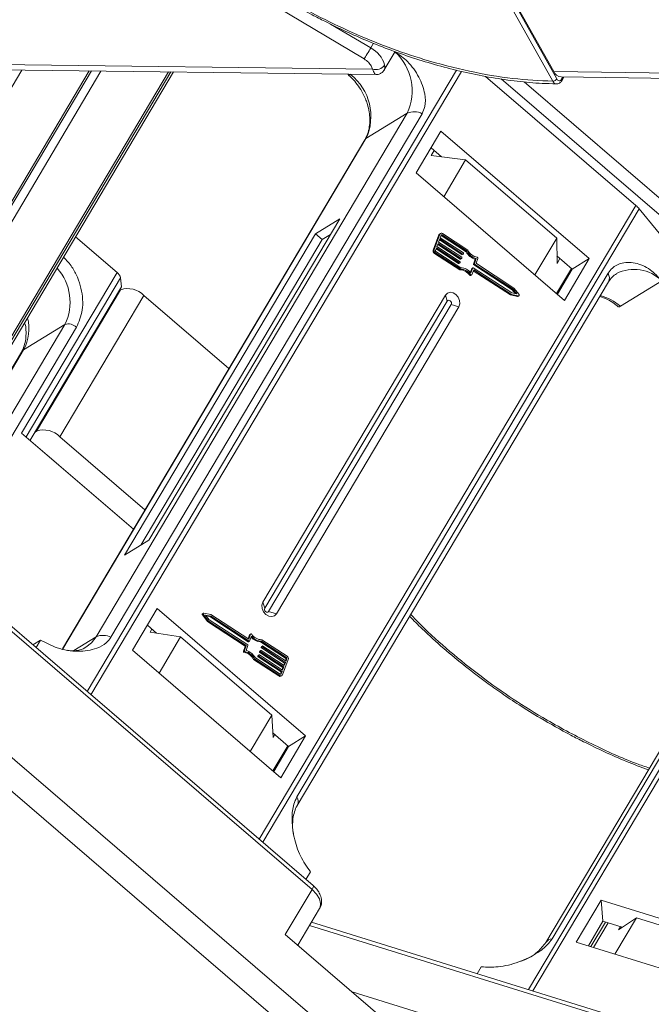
# Model space of a CAD drawing. Header units: millimetres. Extents: x -976 to 1106, y 28 to 1486.
# Tile 27 of 51: x 298 to 348, y 1215 to 1292. Entities that reach past the tile are written whole.
import ezdxf

# ---------------------------------------------------------------- set-up
doc = ezdxf.new("R2010")
doc.units = ezdxf.units.MM

msp = doc.modelspace()

# ---------------------------------------------------------------- linework, layer by layer
at = {"color": 7, "linetype": 'Continuous', "lineweight": 15}
for p, q in [((340.279, 1287.548), (315.482, 1331.809)), ((339.967, 1287.373), (315.17, 1331.634)), ((315.815, 1331.371), (340.037, 1288.138)), ((325.068, 1289.128), (318.119, 1293.26)), ((325.582, 1289.994), (322.4, 1291.886)), ((325.804, 1290.366), (325.582, 1289.994)), ((326.658, 1288.268), (327.515, 1289.709)), ((325.726, 1288.322), (286.36, 1288.829)), ((286.944, 1288.398), (325.999, 1287.895)), ((325.726, 1288.322), (325.633, 1288.579)), ((286.907, 1269.562), (298.025, 1288.255)), ((309.609, 1288.106), (291.107, 1256.998)), ((291.178, 1256.784), (309.806, 1288.104)), ((293.153, 1259.748), (310.017, 1288.101)), ((310.015, 1288.101), (293.174, 1259.786)), ((295.783, 1275.154), (303.533, 1288.184)), ((303.353, 1288.187), (295.948, 1275.737)), ((296.284, 1274.73), (304.281, 1288.175)), ((332.357, 1288.247), (303.192, 1239.211)), ((303.487, 1238.958), (332.746, 1288.15)), ((324.026, 1287.921), (323.994, 1287.901)), ((334.658, 1287.753), (346.535, 1277.564)), ((335.882, 1287.552), (351.024, 1274.56)), ((379.403, 1287.631), (340.037, 1288.138)), ((340.621, 1287.707), (379.676, 1287.204)), ((340.759, 1287.705), (340.663, 1287.543)), ((340.674, 1287.416), (340.845, 1287.704)), ((351.71, 1275.304), (337.7, 1287.323)), ((328.469, 1284.849), (303.892, 1243.528)), ((305.07, 1243.488), (329.647, 1284.81)), ((328.469, 1284.849), (325.209, 1282.839)), ((331.129, 1283.431), (329.169, 1280.135)), ((342.852, 1273.373), (331.129, 1283.431)), ((325.12, 1282.751), (301.234, 1242.59)), ((301.266, 1242.584), (325.209, 1282.839)), ((331.177, 1281.409), (330.349, 1282.12)), ((330.371, 1281.512), (330.603, 1281.902)), ((330.371, 1281.512), (333.081, 1281.166)), ((333.081, 1281.166), (331.353, 1278.261)), ((340.275, 1274.995), (333.081, 1281.166)), ((329.169, 1280.135), (340.892, 1270.077)), ((346.535, 1277.564), (316.787, 1227.547)), ((317.059, 1227.314), (346.791, 1277.303)), ((346.791, 1277.303), (349.775, 1273.652)), ((308.066, 1251.158), (323.144, 1276.509)), ((323.144, 1276.509), (321.226, 1275.327)), ((302.279, 1275.092), (305.549, 1272.286)), ((321.226, 1275.327), (306.148, 1249.975)), ((321.226, 1275.327), (321.759, 1274.87)), ((322.406, 1275.268), (321.759, 1274.87)), ((330.974, 1275.245), (330.519, 1274.037)), ((331.051, 1275.293), (330.596, 1274.084)), ((330.974, 1275.245), (331.051, 1275.293)), ((331.102, 1275.357), (331.026, 1275.309)), ((331.152, 1275.227), (331.076, 1275.026)), ((331.145, 1275.197), (331.141, 1275.199)), ((331.221, 1275.245), (331.145, 1275.197)), ((331.145, 1275.197), (333.116, 1273.915)), ((333.192, 1273.962), (331.221, 1275.245)), ((333.262, 1274.043), (331.259, 1275.345)), ((321.759, 1274.87), (307.419, 1250.759)), ((330.906, 1274.572), (330.811, 1274.32)), ((330.811, 1274.32), (332.641, 1273.13)), ((330.876, 1274.494), (332.659, 1273.334)), ((332.736, 1273.382), (330.906, 1274.572)), ((331.038, 1274.925), (330.943, 1274.673)), ((330.943, 1274.673), (332.774, 1273.482)), ((331.009, 1274.847), (332.792, 1273.687)), ((332.868, 1273.734), (331.038, 1274.925)), ((331.076, 1275.026), (332.906, 1273.835)), ((338.547, 1272.089), (340.275, 1274.995)), ((340.275, 1274.995), (340.3, 1272.993)), ((330.596, 1274.084), (330.519, 1274.037)), ((330.614, 1273.787), (330.691, 1273.834)), ((330.614, 1273.787), (332.616, 1272.484)), ((330.691, 1273.834), (332.693, 1272.532)), ((330.773, 1274.22), (330.697, 1274.018)), ((330.729, 1273.935), (332.699, 1272.653)), ((330.743, 1274.142), (332.526, 1272.982)), ((332.603, 1273.029), (330.773, 1274.22)), ((332.792, 1273.687), (332.868, 1273.734)), ((332.818, 1273.685), (332.895, 1273.732)), ((332.922, 1273.793), (332.903, 1273.743)), ((333.116, 1273.915), (333.192, 1273.962)), ((341.509, 1272.545), (340.292, 1273.589)), ((332.526, 1272.982), (332.603, 1273.029)), ((332.552, 1272.98), (332.629, 1273.027)), ((332.657, 1273.088), (332.638, 1273.038)), ((332.659, 1273.334), (332.736, 1273.382)), ((332.685, 1273.332), (332.762, 1273.38)), ((332.789, 1273.441), (332.77, 1273.39)), ((333.847, 1273.328), (333.701, 1272.939)), ((333.777, 1272.986), (333.701, 1272.939)), ((333.716, 1272.897), (333.793, 1272.944)), ((333.716, 1272.897), (336.758, 1270.918)), ((333.777, 1272.986), (333.924, 1273.375)), ((336.835, 1270.965), (333.793, 1272.944)), ((333.847, 1273.328), (333.924, 1273.375)), ((334.053, 1273.386), (333.916, 1273.021)), ((336.893, 1271.053), (333.932, 1272.979)), ((340.532, 1273.383), (340.3, 1272.993)), ((340.892, 1270.077), (342.852, 1273.373)), ((342.852, 1273.373), (341.509, 1272.545)), ((305.549, 1272.286), (298.01, 1259.611)), ((344.328, 1272.214), (319.751, 1230.893)), ((332.616, 1272.484), (332.693, 1272.532)), ((333.481, 1272.104), (333.405, 1272.057)), ((333.568, 1272.586), (333.457, 1272.291)), ((333.477, 1272.034), (333.553, 1272.081)), ((333.498, 1272.244), (333.645, 1272.633)), ((333.568, 1272.586), (333.645, 1272.633)), ((333.571, 1272.103), (333.717, 1272.492)), ((333.653, 1272.644), (333.576, 1272.597)), ((333.679, 1272.642), (336.721, 1270.663)), ((333.688, 1272.414), (336.627, 1270.502)), ((333.717, 1272.492), (336.704, 1270.549)), ((341.452, 1272.594), (340.271, 1270.61)), ((340.329, 1270.56), (341.509, 1272.545)), ((298.362, 1259.31), (305.82, 1271.85)), ((305.889, 1271.146), (305.82, 1271.85)), ((319.788, 1230.217), (344.365, 1271.538)), ((345.309, 1269.614), (348.569, 1271.624)), ((305.889, 1271.146), (298.685, 1259.033)), ((305.831, 1270.913), (299.197, 1259.759)), ((301.029, 1259.318), (307.663, 1270.472)), ((305.705, 1270.836), (305.831, 1270.913)), ((314.387, 1264.704), (307.663, 1270.472)), ((331.482, 1270.493), (317.067, 1246.257)), ((331.482, 1270.493), (331.633, 1270.024)), ((336.627, 1270.502), (336.704, 1270.549)), ((336.627, 1270.502), (337.189, 1270.392)), ((336.704, 1270.549), (337.266, 1270.439)), ((336.721, 1270.663), (337.135, 1270.582)), ((336.758, 1270.918), (336.835, 1270.965)), ((336.758, 1270.918), (337, 1270.609)), ((337.135, 1270.582), (336.835, 1270.965)), ((337.301, 1270.532), (336.893, 1271.053)), ((337.266, 1270.439), (337.189, 1270.392)), ((337.22, 1270.397), (337.297, 1270.444)), ((331.633, 1270.024), (317.218, 1245.789)), ((317.522, 1245.528), (331.936, 1269.764)), ((332.548, 1269.579), (331.936, 1269.764)), ((318.133, 1245.343), (332.548, 1269.579)), ((301.427, 1268.175), (292.428, 1253.045)), ((301.427, 1268.175), (298.166, 1266.164)), ((292.805, 1251.918), (302.343, 1267.954)), ((297.99, 1265.988), (291.672, 1255.365)), ((291.685, 1255.268), (298.166, 1266.164)), ((367.767, 1265.645), (338.053, 1215.686)), ((338.382, 1215.584), (368.113, 1265.571)), ((363.987, 1260.729), (339.411, 1219.407)), ((339.909, 1219.689), (364.486, 1261.011)), ((298.01, 1259.611), (306.848, 1252.029)), ((299.197, 1259.759), (299.071, 1259.682)), ((307.752, 1253.55), (301.029, 1259.318)), ((306.148, 1249.975), (308.066, 1251.158)), ((291.7, 1248.685), (320.951, 1223.588)), ((321.038, 1223.9), (291.852, 1248.941)), ((308.723, 1245.759), (306.763, 1242.464)), ((320.446, 1235.701), (308.723, 1245.759)), ((317.218, 1245.789), (317.067, 1246.257)), ((312.289, 1245.249), (312.366, 1245.296)), ((312.289, 1245.249), (312.696, 1244.728)), ((312.369, 1245.384), (312.293, 1245.337)), ((312.366, 1245.296), (312.773, 1244.775)), ((312.963, 1245.279), (312.401, 1245.389)), ((312.945, 1245.165), (312.532, 1245.246)), ((312.532, 1245.246), (312.832, 1244.863)), ((312.59, 1245.172), (312.869, 1245.118)), ((312.832, 1244.863), (315.873, 1242.884)), ((312.869, 1245.118), (312.945, 1245.165)), ((312.869, 1245.118), (315.91, 1243.139)), ((315.987, 1243.186), (312.945, 1245.165)), ((315.949, 1243.336), (312.963, 1245.279)), ((318.133, 1245.343), (317.522, 1245.528)), ((308.677, 1243.819), (307.943, 1244.448)), ((308.309, 1244.135), (308.167, 1243.897)), ((312.696, 1244.728), (312.773, 1244.775)), ((312.696, 1244.728), (315.658, 1242.801)), ((312.773, 1244.775), (315.735, 1242.849)), ((298.903, 1242.891), (299.511, 1243.266)), ((299.158, 1242.672), (299.511, 1243.266)), ((302.132, 1242.442), (303.892, 1243.528)), ((308.167, 1243.897), (310.574, 1243.529)), ((310.574, 1243.529), (308.867, 1240.659)), ((310.574, 1243.529), (317.768, 1237.357)), ((316.019, 1243.678), (315.902, 1243.367)), ((316.096, 1243.725), (315.949, 1243.336)), ((316.019, 1243.678), (316.096, 1243.725)), ((316.168, 1243.584), (316.022, 1243.195)), ((316.113, 1243.747), (316.036, 1243.7)), ((318.976, 1241.994), (316.973, 1243.297)), ((306.763, 1242.464), (318.486, 1232.406)), ((315.674, 1242.76), (315.536, 1242.395)), ((315.613, 1242.442), (315.75, 1242.807)), ((315.658, 1242.801), (315.735, 1242.849)), ((315.674, 1242.76), (315.75, 1242.807)), ((315.889, 1242.842), (315.743, 1242.453)), ((315.91, 1243.139), (315.987, 1243.186)), ((315.937, 1243.137), (316.013, 1243.184)), ((316.89, 1243.128), (316.967, 1243.175)), ((316.89, 1243.128), (318.861, 1241.846)), ((316.952, 1242.743), (316.933, 1242.693)), ((316.933, 1242.693), (317.01, 1242.74)), ((316.949, 1242.651), (317.026, 1242.698)), ((316.949, 1242.651), (318.779, 1241.46)), ((316.952, 1242.743), (317.029, 1242.79)), ((317.037, 1242.801), (316.961, 1242.754)), ((318.938, 1241.893), (316.967, 1243.175)), ((317.01, 1242.74), (317.029, 1242.79)), ((318.856, 1241.508), (317.026, 1242.698)), ((317.063, 1242.799), (318.894, 1241.608)), ((315.613, 1242.442), (315.536, 1242.395)), ((315.592, 1242.303), (315.668, 1242.35)), ((316.405, 1241.785), (316.328, 1241.738)), ((316.328, 1241.738), (318.33, 1240.435)), ((316.405, 1241.785), (318.407, 1240.483)), ((316.474, 1241.866), (318.445, 1240.583)), ((316.687, 1242.038), (316.668, 1241.987)), ((316.668, 1241.987), (316.744, 1242.035)), ((316.684, 1241.946), (316.76, 1241.993)), ((316.684, 1241.946), (318.514, 1240.755)), ((316.687, 1242.038), (316.763, 1242.085)), ((316.772, 1242.096), (316.695, 1242.048)), ((316.744, 1242.035), (316.763, 1242.085)), ((318.59, 1240.802), (316.76, 1241.993)), ((316.798, 1242.094), (318.628, 1240.903)), ((316.819, 1242.39), (316.8, 1242.34)), ((316.8, 1242.34), (316.877, 1242.387)), ((316.816, 1242.298), (316.893, 1242.346)), ((316.816, 1242.298), (318.646, 1241.108)), ((316.819, 1242.39), (316.896, 1242.438)), ((316.905, 1242.448), (316.828, 1242.401)), ((316.877, 1242.387), (316.896, 1242.438)), ((318.723, 1241.155), (316.893, 1242.346)), ((316.931, 1242.446), (318.761, 1241.256)), ((318.616, 1240.535), (319.07, 1241.744)), ((318.893, 1241.762), (318.846, 1241.639)), ((318.861, 1241.846), (318.938, 1241.893)), ((318.969, 1241.81), (318.893, 1241.762)), ((318.894, 1241.608), (318.969, 1241.81)), ((318.646, 1241.108), (318.581, 1240.934)), ((318.628, 1240.903), (318.723, 1241.155)), ((318.646, 1241.108), (318.723, 1241.155)), ((318.779, 1241.46), (318.714, 1241.287)), ((318.761, 1241.256), (318.856, 1241.508)), ((318.779, 1241.46), (318.856, 1241.508)), ((318.407, 1240.483), (318.33, 1240.435)), ((318.514, 1240.755), (318.448, 1240.581)), ((318.471, 1240.574), (318.515, 1240.601)), ((318.488, 1240.424), (318.564, 1240.471)), ((318.514, 1240.755), (318.59, 1240.802)), ((318.515, 1240.601), (318.59, 1240.802)), ((316.06, 1234.487), (317.768, 1237.357)), ((317.768, 1237.357), (317.873, 1235.57)), ((319.104, 1234.873), (317.851, 1235.948)), ((317.873, 1235.57), (318.014, 1235.808)), ((318.486, 1232.406), (320.446, 1235.701)), ((320.446, 1235.701), (319.104, 1234.873)), ((327.206, 1208.267), (295.903, 1235.124)), ((319.046, 1234.923), (317.865, 1232.938)), ((317.923, 1232.889), (319.104, 1234.873)), ((293.779, 1234.284), (329.342, 1203.772)), ((320.826, 1224.979), (320.473, 1224.385)), ((320.951, 1223.588), (318.84, 1220.039)), ((343.781, 1222.732), (341.821, 1219.436)), ((358.196, 1218.263), (343.781, 1222.732)), ((343.927, 1221.077), (343.781, 1222.732)), ((319.829, 1219.19), (321.544, 1222.074)), ((320.758, 1220.751), (358.717, 1208.982)), ((358.973, 1209.2), (320.907, 1221.002)), ((343.927, 1221.077), (342.776, 1219.14)), ((342.966, 1219.081), (344.117, 1221.018)), ((343.184, 1219.014), (344.336, 1220.95)), ((345.457, 1220.602), (343.927, 1221.077)), ((346.578, 1221.345), (344.879, 1218.488)), ((345.159, 1220.405), (346.578, 1221.345)), ((346.578, 1221.345), (355.423, 1218.602)), ((318.84, 1220.039), (328.368, 1211.865)), ((345.304, 1220.65), (345.159, 1220.405)), ((341.821, 1219.436), (356.236, 1214.967)), ((334, 1216.943), (334.319, 1217.48)), ((330.627, 1213.488), (324.127, 1215.504))]:
    msp.add_line(p, q, dxfattribs=at)
at = {"color": 7, "linetype": 'Continuous', "lineweight": 15, "flags": 128}
for points in [[(325.068, 1289.128), (325.115, 1289.208), (325.172, 1289.304), (325.237, 1289.413), (325.307, 1289.53), (325.379, 1289.651), (325.451, 1289.772), (325.52, 1289.888), (325.582, 1289.994)], [(325.209, 1282.839), (325.144, 1282.784), (325.12, 1282.751)], [(333.571, 1272.103), (333.564, 1272.091), (333.555, 1272.082), (333.544, 1272.077), (333.531, 1272.075), (333.517, 1272.077), (333.504, 1272.083), (333.492, 1272.092), (333.481, 1272.104)], [(332.548, 1269.579), (332.622, 1269.808), (332.605, 1270.071), (332.497, 1270.33), (332.316, 1270.543), (332.089, 1270.679), (331.851, 1270.718), (331.638, 1270.652), (331.482, 1270.493)], [(337.301, 1270.532), (337.31, 1270.516), (337.316, 1270.499), (337.317, 1270.481), (337.314, 1270.465), (337.307, 1270.452), (337.295, 1270.443), (337.281, 1270.439), (337.266, 1270.439)], [(331.936, 1269.764), (331.958, 1269.829), (331.953, 1269.904), (331.922, 1269.978), (331.871, 1270.039), (331.806, 1270.077), (331.738, 1270.088), (331.677, 1270.07), (331.633, 1270.024)], [(317.067, 1246.257), (316.992, 1246.029), (317.01, 1245.765), (317.118, 1245.507), (317.299, 1245.293), (317.525, 1245.157), (317.764, 1245.118), (317.977, 1245.184), (318.133, 1245.343)], [(317.218, 1245.789), (317.197, 1245.723), (317.202, 1245.648), (317.232, 1245.575), (317.284, 1245.514), (317.349, 1245.475), (317.417, 1245.464), (317.477, 1245.483), (317.522, 1245.528)], [(312.366, 1245.296), (312.356, 1245.312), (312.35, 1245.329), (312.349, 1245.347), (312.352, 1245.363), (312.36, 1245.376), (312.371, 1245.385), (312.385, 1245.389), (312.401, 1245.389)], [(303.892, 1243.528), (303.529, 1243.054), (303.089, 1242.701)], [(316.096, 1243.725), (316.102, 1243.737), (316.111, 1243.746), (316.123, 1243.751), (316.136, 1243.753), (316.149, 1243.751), (316.162, 1243.745), (316.175, 1243.736), (316.185, 1243.724)], [(320.951, 1223.588), (321.002, 1223.683), (321.037, 1223.764), (321.054, 1223.83), (321.052, 1223.877), (321.038, 1223.9)], [(320.951, 1223.588), (321.296, 1223.231), (321.529, 1222.854), (321.63, 1222.489), (321.59, 1222.167), (321.544, 1222.074)]]:
    msp.add_lwpolyline(points, dxfattribs=at)
at = {"color": 7, "linetype": 'Continuous', "lineweight": 15}
for centre, radius, start, end in [((324.596, 1288.068), 2.164, 15.62191, 62.88622), ((324.693, 1286.607), 4.165, 335.03707, 47.62299), ((325.971, 1289.162), 0.875, 253.78756, 324.19862), ((321.401, 1284.602), 4.196, 335.15154, 51.8296), ((339.955, 1287.761), 0.389, 271.86957, 326.65022), ((340.684, 1288.405), 0.701, 202.38754, 264.82007), ((340.559, 1287.47), 0.127, 334.9016, 34.91091), ((329.017, 1283.599), 1.365, 62.50531, 113.66135), ((345.187, 1275.983), 2.078, 39.47392, 49.5482), ((331.093, 1275.203), 0.126, 122.24177, 160.33421), ((331.174, 1275.243), 0.133, 50.4627, 157.85425), ((331.193, 1275.21), 0.0444, 50.4627, 157.85425), ((330.732, 1273.975), 0.222, 163.73951, 237.76998), ((330.809, 1274.022), 0.222, 163.73951, 237.76998), ((330.768, 1273.998), 0.0739, 163.73951, 237.76998), ((332.806, 1273.706), 0.0242, 232.98525, 298.7083), ((332.883, 1273.751), 0.0222, 230.4627, 337.85425), ((332.887, 1273.804), 0.037, 343.73951, 57.76998), ((334.181, 1274.494), 1.213, 208.51911, 254.00127), ((334.258, 1274.542), 1.213, 208.51911, 254.00127), ((334.203, 1274.508), 1.051, 206.31727, 258.74353), ((332.541, 1273.001), 0.0242, 232.98525, 298.7083), ((332.617, 1273.046), 0.0222, 230.4627, 337.85425), ((332.621, 1273.098), 0.037, 343.73951, 57.76998), ((332.674, 1273.354), 0.0242, 232.98525, 298.7083), ((332.75, 1273.399), 0.0222, 230.4627, 337.85425), ((332.754, 1273.451), 0.037, 343.73951, 57.76998), ((333.736, 1272.928), 0.037, 163.73951, 237.76998), ((333.813, 1272.976), 0.037, 163.73951, 237.76998), ((333.952, 1273.011), 0.037, 163.73951, 237.76998), ((333.983, 1273.406), 0.0731, 343.41164, 78.20567), ((297.851, 1269.942), 3.989, 333.69245, 42.13971), ((305.115, 1271.714), 0.718, 10.91469, 52.83869), ((332.609, 1271.53), 0.955, 33.52154, 89.53423), ((332.685, 1271.577), 0.955, 33.52154, 89.53423), ((332.656, 1271.584), 1.07, 38.11449, 87.69032), ((333.453, 1272.085), 0.0563, 210.09379, 294.78838), ((333.588, 1272.579), 0.0209, 122.24177, 160.33421), ((333.665, 1272.625), 0.0222, 50.4627, 157.85425), ((343.735, 1271.843), 0.699, 334.1641, 32.08082), ((346.393, 1269.452), 3.075, 44.95304, 117.11455), ((306.398, 1269.242), 1.765, 44.18828, 108.73639), ((342.783, 1266.751), 3.818, 48.57716, 75.80808), ((337.199, 1270.433), 0.0422, 257.27686, 301.10946), ((295.119, 1267.826), 3.471, 331.39968, 14.5883), ((301.71, 1267.339), 0.883, 44.18828, 108.73639), ((298.429, 1265.724), 0.512, 120.86471, 148.96532), ((299.764, 1258.088), 1.765, 44.18828, 108.73639), ((312.332, 1245.291), 0.0599, 130.42518, 224.62734), ((304.44, 1242.277), 1.365, 62.50531, 113.66135), ((316.058, 1243.664), 0.0414, 122.03902, 160.53696), ((316.931, 1244.185), 1.058, 221.07974, 267.82164), ((317.01, 1244.244), 1.07, 218.11449, 267.69032), ((316.981, 1244.251), 0.955, 213.52154, 269.53423), ((315.638, 1242.77), 0.037, 343.73951, 57.76998), ((315.715, 1242.817), 0.037, 343.73951, 57.76998), ((315.408, 1241.286), 1.213, 28.51911, 74.00127), ((315.854, 1242.852), 0.037, 343.73951, 57.76998), ((315.925, 1243.158), 0.0242, 232.98525, 298.7083), ((316.001, 1243.203), 0.0222, 230.4627, 337.85425), ((316.917, 1242.429), 0.0222, 50.4627, 157.85425), ((316.969, 1242.682), 0.037, 163.73951, 237.76998), ((316.972, 1242.736), 0.0209, 122.24177, 160.33421), ((317.045, 1242.73), 0.037, 163.73951, 237.76998), ((317.049, 1242.782), 0.0222, 50.4627, 157.85425), ((315.606, 1242.374), 0.0731, 163.41164, 258.20567), ((315.386, 1241.272), 1.051, 26.31727, 78.74353), ((315.683, 1242.422), 0.0731, 163.41164, 258.20567), ((315.463, 1241.32), 1.051, 26.31727, 78.74353), ((316.703, 1241.977), 0.037, 163.73951, 237.76998), ((316.706, 1242.031), 0.0209, 122.24177, 160.33421), ((316.78, 1242.024), 0.037, 163.73951, 237.76998), ((316.784, 1242.077), 0.0222, 50.4627, 157.85425), ((316.836, 1242.33), 0.037, 163.73951, 237.76998), ((316.839, 1242.383), 0.0209, 122.24177, 160.33421), ((316.913, 1242.377), 0.037, 163.73951, 237.76998), ((318.822, 1241.783), 0.0739, 343.73951, 57.76998), ((318.899, 1241.83), 0.0739, 343.73951, 57.76998), ((318.858, 1241.806), 0.222, 343.73951, 57.76998), ((318.418, 1240.551), 0.145, 232.98525, 298.7083), ((318.492, 1240.586), 0.133, 230.4627, 337.85425), ((318.473, 1240.618), 0.0444, 230.4627, 337.85425), ((319.159, 1230.521), 0.698, 333.9805, 32.09514), ((339.95, 1219.035), 0.655, 93.57243, 145.14883)]:
    msp.add_arc(centre, radius, start, end, dxfattribs=at)
for points, knots in [([(339.967, 1287.373), (338.92, 1287.425), (336.792, 1287.53), (333.365, 1288.119), (330.057, 1288.973), (326.952, 1290.028), (324.101, 1291.199), (321.267, 1292.565), (318.483, 1294.121), (315.796, 1295.837), (313.253, 1297.685), (310.876, 1299.64), (308.483, 1301.872), (306.167, 1304.378), (304.059, 1307.111), (302.349, 1309.828), (301.017, 1312.54), (300.071, 1315.259), (299.593, 1317.741), (299.501, 1319.943), (299.705, 1321.866), (300.199, 1323.674), (300.989, 1325.346), (302.058, 1326.851), (303.391, 1328.164), (304.963, 1329.278), (306.921, 1330.268), (309.314, 1331.048), (312.126, 1331.557), (314.166, 1331.608), (315.17, 1331.634)], [0, 0, 0, 0, 0.038845, 0.078883, 0.12003, 0.152186, 0.184338, 0.217171, 0.25, 0.282833, 0.315662, 0.347818, 0.37997, 0.421121, 0.461157, 0.5, 0.538846, 0.578883, 0.62003, 0.652186, 0.684338, 0.717171, 0.75, 0.782833, 0.815662, 0.847818, 0.87997, 0.921121, 0.961156, 1, 1, 1, 1]), ([(318.538, 1293.97), (319.343, 1293.506), (320.47, 1292.857), (322.172, 1291.985), (323.63, 1291.284), (325.381, 1290.518), (327.226, 1289.793), (329.158, 1289.124), (331.14, 1288.532), (333.149, 1288.033), (335.164, 1287.635), (337.162, 1287.353), (338.866, 1287.194), (339.874, 1287.178), (340.249, 1287.172)], [0, 0, 0, 0, 0.1137, 0.159318, 0.234954, 0.313176, 0.396777, 0.483673, 0.573025, 0.664169, 0.756641, 0.850112, 0.944348, 1, 1, 1, 1]), ([(329.647, 1284.81), (329.728, 1284.994), (329.937, 1285.467), (329.885, 1286.484), (329.441, 1287.719), (328.613, 1288.901), (327.852, 1289.456), (327.512, 1289.704)], [0, 0, 0, 0, 0.117254, 0.301729, 0.549004, 0.798913, 1, 1, 1, 1]), ([(325.998, 1287.905), (325.963, 1287.919), (325.907, 1287.942), (325.806, 1288.119), (325.753, 1288.255), (325.726, 1288.322)], [0, 0, 0, 0, 0.473743, 0.739722, 1, 1, 1, 1]), ([(326.68, 1288.65), (326.695, 1288.526), (326.716, 1288.354), (326.657, 1288.296), (326.64, 1288.279)], [0, 0, 0, 0, 0.719828, 1, 1, 1, 1]), ([(323.994, 1287.901), (323.955, 1287.88), (323.876, 1287.839), (323.813, 1287.85), (323.813, 1287.901), (323.813, 1287.923)], [0, 0, 0, 0, 0.357898, 0.715796, 1, 1, 1, 1]), ([(323.822, 1287.854), (323.894, 1287.793), (324.104, 1287.615), (324.445, 1287.239), (324.676, 1286.897), (324.8, 1286.712)], [0, 0, 0, 0, 0.191607, 0.562576, 1, 1, 1, 1]), ([(326.002, 1287.895), (326.058, 1287.898), (326.176, 1287.904), (326.357, 1287.971), (326.535, 1288.09), (326.619, 1288.213), (326.662, 1288.275)], [0, 0, 0, 0, 0.2126781, 0.4556771, 0.7223505, 1, 1, 1, 1]), ([(340.663, 1287.543), (340.634, 1287.505), (340.577, 1287.428), (340.469, 1287.397), (340.362, 1287.432), (340.307, 1287.509), (340.279, 1287.548)], [0, 0, 0, 0, 0.250048, 0.499878, 0.749219, 1, 1, 1, 1]), ([(340.249, 1287.161), (340.238, 1287.161), (340.197, 1287.16), (340.126, 1287.192), (340.04, 1287.26), (339.992, 1287.335), (339.967, 1287.373)], [0, 0, 0, 0, 0.103891, 0.386277, 0.684984, 1, 1, 1, 1]), ([(340.257, 1287.158), (340.297, 1287.16), (340.376, 1287.166), (340.492, 1287.22), (340.595, 1287.302), (340.648, 1287.379), (340.674, 1287.416)], [0, 0, 0, 0, 0.254858, 0.509073, 0.758744, 1, 1, 1, 1]), ([(324.8, 1286.712), (324.949, 1286.441), (325.159, 1286.059), (325.36, 1285.461), (325.478, 1284.948), (325.531, 1284.348), (325.489, 1283.754), (325.357, 1283.201), (325.193, 1282.9), (325.115, 1282.756)], [0, 0, 0, 0, 0.19988, 0.281813, 0.416463, 0.555009, 0.702818, 0.857455, 1, 1, 1, 1]), ([(302.343, 1267.954), (302.536, 1268.391), (302.832, 1269.063), (302.855, 1270.157), (302.728, 1271.034), (302.435, 1271.898), (302.007, 1272.77), (301.561, 1273.236), (301.323, 1273.484)], [0, 0, 0, 0, 0.264079, 0.406238, 0.551413, 0.696588, 0.838747, 1, 1, 1, 1]), ([(348.569, 1271.624), (348.274, 1271.936), (347.633, 1272.612), (346.471, 1273.115), (345.435, 1273.084), (344.705, 1272.726), (344.437, 1272.362), (344.328, 1272.214)], [0, 0, 0, 0, 0.222481, 0.483081, 0.73977, 0.893878, 1, 1, 1, 1]), ([(344.366, 1271.534), (344.456, 1271.671), (344.635, 1271.943), (344.878, 1272.101), (344.999, 1272.18)], [0, 0, 0, 0, 0.503294, 1, 1, 1, 1]), ([(343.67, 1270.371), (343.724, 1270.36), (343.978, 1270.309), (344.426, 1270.082), (344.865, 1269.81), (345.084, 1269.614), (345.136, 1269.567)], [0, 0, 0, 0, 0.107364, 0.511811, 0.884058, 1, 1, 1, 1]), ([(345.145, 1269.577), (345.147, 1269.573), (345.157, 1269.549), (345.216, 1269.563), (345.282, 1269.599), (345.309, 1269.614)], [0, 0, 0, 0, 0.109308, 0.646583, 1, 1, 1, 1]), ([(298.293, 1268.222), (298.297, 1268.206), (298.348, 1267.993), (298.37, 1267.581), (298.349, 1267.003), (298.219, 1266.472), (298.093, 1266.129), (297.994, 1265.999), (297.989, 1265.992)], [0, 0, 0, 0, 0.018122, 0.240425, 0.477059, 0.724414, 0.985447, 1, 1, 1, 1]), ([(328.666, 1245.143), (328.989, 1244.814), (329.839, 1243.948), (331.315, 1242.623), (333.013, 1241.211), (334.554, 1240.039), (335.969, 1239.035), (337.384, 1238.092), (339.2, 1236.967), (340.908, 1236.009), (342.608, 1235.135), (344.066, 1234.436), (345.774, 1233.684), (346.931, 1233.241), (347.507, 1233.02)], [0, 0, 0, 0, 0.064098, 0.168433, 0.26828, 0.359597, 0.424635, 0.496644, 0.582518, 0.703973, 0.752701, 0.833496, 0.917053, 1, 1, 1, 1]), ([(347.594, 1233.167), (347.252, 1233.284), (345.728, 1233.809), (343.001, 1235.059), (339.746, 1236.774), (336.829, 1238.589), (334.256, 1240.401), (331.822, 1242.359), (329.971, 1244.002), (329.018, 1245.006), (328.751, 1245.287)], [0, 0, 0, 0, 0.0491, 0.219022, 0.393728, 0.530293, 0.666876, 0.806347, 0.945836, 1, 1, 1, 1]), ([(299.511, 1243.266), (299.945, 1243.04), (300.885, 1242.548), (302.465, 1242.303), (303.794, 1242.514), (304.671, 1242.964), (304.955, 1243.336), (305.07, 1243.488)], [0, 0, 0, 0, 0.222481, 0.483081, 0.73977, 0.893878, 1, 1, 1, 1]), ([(303.082, 1242.711), (303.056, 1242.691), (302.883, 1242.553), (302.492, 1242.455), (302.032, 1242.394), (301.743, 1242.454), (301.668, 1242.47)], [0, 0, 0, 0, 0.072248, 0.497648, 0.871417, 1, 1, 1, 1]), ([(319.751, 1230.893), (319.663, 1230.704), (319.436, 1230.221), (319.329, 1229.105), (319.485, 1227.692), (319.985, 1226.182), (320.544, 1225.382), (320.826, 1224.979)], [0, 0, 0, 0, 0.111335, 0.286497, 0.521289, 0.758582, 1, 1, 1, 1]), ([(319.483, 1227.991), (319.48, 1228.005), (319.429, 1228.215), (319.408, 1228.624), (319.428, 1229.202), (319.558, 1229.733), (319.685, 1230.077), (319.784, 1230.206), (319.79, 1230.214)], [0, 0, 0, 0, 0.01512, 0.237937, 0.475117, 0.723043, 0.984679, 1, 1, 1, 1]), ([(321.536, 1222.076), (321.546, 1222.088), (321.659, 1222.218), (321.72, 1222.574), (321.67, 1223.014), (321.495, 1223.381), (321.289, 1223.668), (321.118, 1223.821), (321.034, 1223.897)], [0, 0, 0, 0, 0.023936, 0.255823, 0.498086, 0.686856, 0.846259, 1, 1, 1, 1]), ([(334.319, 1217.48), (334.755, 1217.461), (335.703, 1217.421), (337.293, 1217.808), (338.629, 1218.46), (339.509, 1219.133), (339.793, 1219.528), (339.909, 1219.689)], [0, 0, 0, 0, 0.222481, 0.483081, 0.73977, 0.893878, 1, 1, 1, 1]), ([(339.411, 1219.407), (339.215, 1219.151), (338.793, 1218.596), (337.985, 1218.094), (337.445, 1217.937), (337.367, 1217.914)], [0, 0, 0, 0, 0.423806, 0.917181, 1, 1, 1, 1])]:
    msp.add_open_spline(points, degree=3, knots=knots, dxfattribs=at)
msp.add_open_spline([(325.068, 1289.128), (325.187, 1289.047), (325.425, 1288.886), (325.563, 1288.681), (325.633, 1288.579)], degree=3, dxfattribs=at)

doc.saveas('drawing.dxf')
